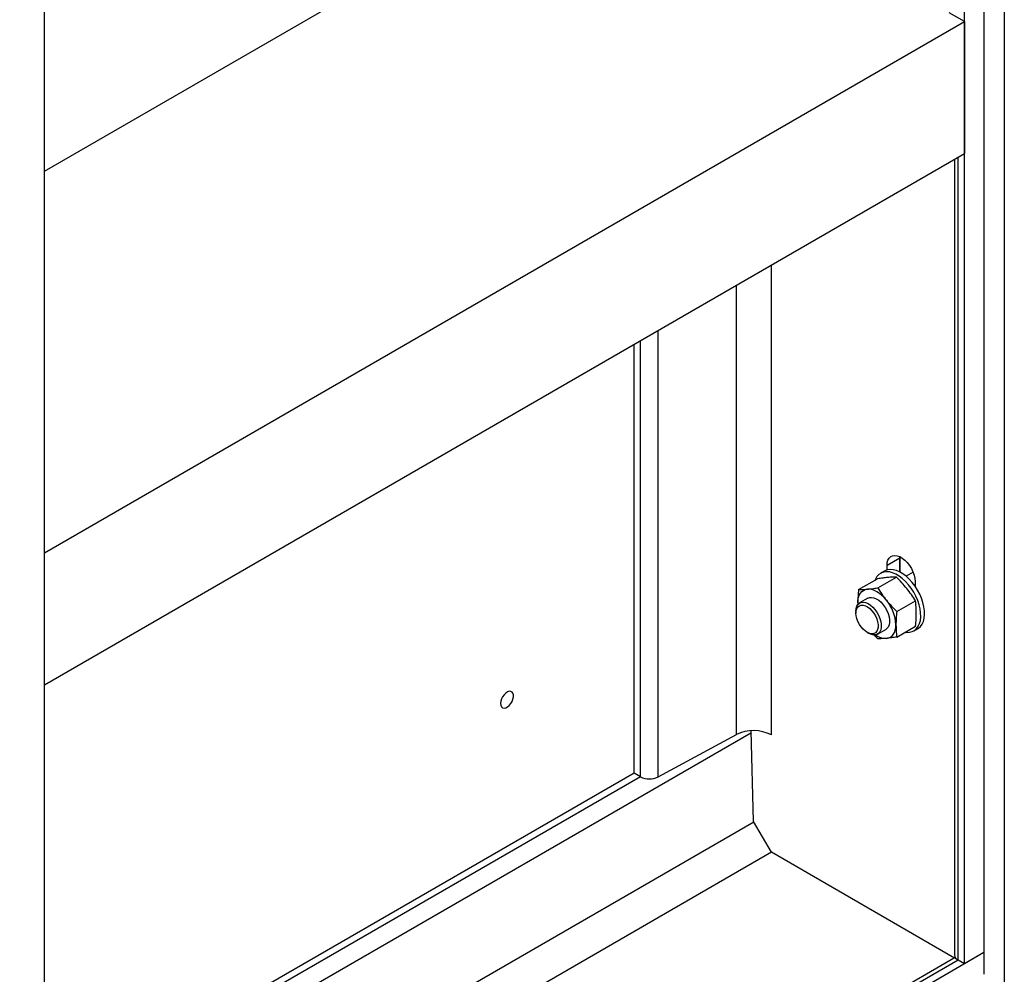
# Model space of a CAD drawing. Header units: millimetres. Extents: x 0 to 25230, y 0 to 17820.
# Tile 148 of 214: x 20274 to 20822, y 9525 to 10056. Entities that reach past the tile are written whole.
import ezdxf

# ---------------------------------------------------------------- set-up
doc = ezdxf.new("R2010")
doc.units = ezdxf.units.MM
doc.linetypes.add('SLD-Sólida', pattern=[0])
doc.layers.add('REFERÊNCIAS', color=9, linetype='SLD-Sólida')

msp = doc.modelspace()

# ---------------------------------------------------------------- linework, layer by layer
at = {"layer": 'REFERÊNCIAS', "linetype": 'SLD-Sólida', "lineweight": 25, "ltscale": 30}
for p, q in [((20821.95, 10473.6), (20821.95, 7388.79)), ((20810.63, 10467.07), (20810.63, 9525.06)), ((20799.85, 9530.9), (20799.85, 10460.85)), ((20287.91, 9235.36), (20287.91, 10165.31)), ((20287.91, 9971.84), (20616, 10161.25)), ((20799.85, 10055.12), (20791.35, 10060.03)), ((20287.91, 9759.58), (20799.85, 10055.12)), ((20799.85, 10055.12), (20799.85, 9981.63)), ((20287.91, 9686.09), (20799.85, 9981.63)), ((20794.25, 9978.39), (20794.25, 9535.81)), ((20796.3, 9532.95), (20796.3, 9979.58)), ((20692.37, 9658.26), (20692.37, 9919.58)), ((20672.9, 9658.45), (20672.9, 9908.34)), ((20629.29, 9634.89), (20629.29, 9883.17)), ((20619.56, 9634.98), (20619.56, 9877.55)), ((20616, 9637.03), (20616, 9875.5)), ((20287.91, 9686.09), (20287.91, 9759.58)), ((20763.77, 9756.65), (20756.72, 9752.57)), ((20763.77, 9756.65), (20763.8, 9757.43)), ((20763.77, 9748.89), (20763.77, 9756.65)), ((20763.96, 9757.35), (20763.95, 9756.77)), ((20763.95, 9748.8), (20763.95, 9756.77)), ((20763.98, 9756.77), (20763.95, 9756.77)), ((20764, 9757.33), (20763.98, 9756.77)), ((20764.5, 9757.07), (20763.98, 9756.77)), ((20763.98, 9748.78), (20763.98, 9756.77)), ((20756.72, 9750.02), (20756.72, 9752.57)), ((20751.5, 9740.03), (20761.94, 9746.05)), ((20755.25, 9749.41), (20753.13, 9748.18)), ((20771.19, 9748.8), (20767.28, 9746.54)), ((20771.04, 9749.17), (20771.04, 9748.71)), ((20740.89, 9739.08), (20751.33, 9745.1)), ((20750.29, 9744.92), (20750.06, 9744.37)), ((20772.27, 9743.59), (20772.27, 9741.04)), ((20746.06, 9734.29), (20741.47, 9731.64)), ((20740.45, 9731.75), (20740.49, 9730.79)), ((20740.45, 9731.75), (20740.51, 9730.56)), ((20762.11, 9726.83), (20772.54, 9732.86)), ((20739.39, 9727.06), (20739.39, 9726.04)), ((20762.11, 9712.69), (20772.54, 9718.71)), ((20745.58, 9715.32), (20746.46, 9714.81)), ((20751.5, 9711.74), (20749.33, 9714.01)), ((20751.46, 9714.32), (20756.06, 9716.97)), ((20771.62, 9716.14), (20773.75, 9717.36)), ((20681.21, 9659.33), (20287.91, 9432.28)), ((20629.29, 9634.89), (20672.9, 9658.45)), ((20682.48, 9610.07), (20681.18, 9660.59)), ((20616, 9637.03), (20287.91, 9447.62)), ((20619.56, 9634.98), (20616, 9637.03)), ((20619.56, 9634.98), (20287.91, 9443.52)), ((20682.64, 9609.79), (20287.91, 9381.92)), ((20692.37, 9592.94), (20682.48, 9610.07)), ((20692.37, 9592.94), (20287.91, 9359.44)), ((20794.24, 9534.13), (20692.37, 9592.94)), ((20810.63, 9537.12), (19332.05, 8683.55)), ((20810.63, 9537.12), (20799.85, 9530.9)), ((20794.69, 9534.39), (20287.91, 9241.83)), ((20796.3, 9532.95), (20287.91, 9239.46)), ((20799.85, 9530.9), (20796.3, 9532.95))]:
    msp.add_line(p, q, dxfattribs=at)
at = {"layer": 'REFERÊNCIAS', "linetype": 'SLD-Sólida', "lineweight": 25, "ltscale": 30, "flags": 128}
for points in [[(20756.72, 9752.57), (20756.85, 9754.15), (20757.24, 9755.52), (20757.88, 9756.63), (20758.75, 9757.45), (20759.81, 9757.96), (20761.03, 9758.13), (20762.37, 9757.95), (20763.78, 9757.44), (20765.21, 9756.61), (20766.62, 9755.49), (20767.96, 9754.12), (20769.18, 9752.55), (20770.24, 9750.82), (20771.11, 9748.99), (20771.75, 9747.14), (20772.14, 9745.32), (20772.27, 9743.59)], [(20766.79, 9715.39), (20767.59, 9715.3), (20769.21, 9715.34), (20770.69, 9715.7), (20772.02, 9716.39), (20773.15, 9717.38), (20774.08, 9718.66), (20774.78, 9720.2), (20775.24, 9721.98), (20775.44, 9723.95), (20775.4, 9726.09), (20775.1, 9728.34), (20774.55, 9730.67), (20773.76, 9733.02), (20772.76, 9735.36), (20771.55, 9737.64), (20770.16, 9739.81), (20768.62, 9741.83), (20766.96, 9743.66), (20765.21, 9745.27), (20763.41, 9746.63), (20761.58, 9747.7), (20759.77, 9748.47), (20758.01, 9748.92), (20756.34, 9749.05), (20754.78, 9748.85), (20753.37, 9748.32), (20752.14, 9747.48), (20751.11, 9746.34), (20750.29, 9744.92), (20750.29, 9744.92)], [(20773.75, 9717.36), (20774.14, 9717.61), (20775.27, 9718.6), (20776.2, 9719.88), (20776.9, 9721.43), (20777.36, 9723.2), (20777.56, 9725.18), (20777.52, 9727.31), (20777.22, 9729.56), (20776.67, 9731.89), (20775.88, 9734.25), (20774.88, 9736.58), (20773.67, 9738.86), (20772.28, 9741.03), (20770.74, 9743.05), (20769.08, 9744.89), (20767.33, 9746.5), (20765.53, 9747.85), (20763.7, 9748.92), (20761.89, 9749.69), (20760.13, 9750.15), (20758.46, 9750.27), (20756.9, 9750.07), (20755.5, 9749.54), (20755.25, 9749.41)], [(20740.45, 9731.75), (20740.55, 9733.3), (20740.82, 9734.72), (20741.26, 9735.97), (20741.88, 9737.06), (20742.65, 9737.94), (20743.56, 9738.62), (20744.6, 9739.08), (20745.76, 9739.3)], [(20756.36, 9733.18), (20755.12, 9734.6), (20753.81, 9735.88), (20752.45, 9736.97), (20751.06, 9737.88), (20749.68, 9738.57), (20748.32, 9739.05), (20747, 9739.29), (20745.76, 9739.3)], [(20746.06, 9734.29), (20746.96, 9734.65), (20748.12, 9734.75), (20749.39, 9734.53), (20750.72, 9733.98), (20752.07, 9733.13), (20753.37, 9732.01), (20754.6, 9730.66), (20755.69, 9729.13), (20756.62, 9727.47), (20757.35, 9725.74), (20757.85, 9724.01), (20758.1, 9722.34), (20758.1, 9720.79), (20757.85, 9719.41), (20757.35, 9718.26), (20756.62, 9717.37), (20756.06, 9716.97)], [(20739.39, 9727.06), (20739.52, 9728.53), (20739.9, 9729.8), (20740.52, 9730.83), (20741.35, 9731.57), (20742.36, 9732), (20743.53, 9732.1), (20744.8, 9731.87), (20746.13, 9731.33), (20747.47, 9730.48), (20748.78, 9729.36), (20750, 9728.01), (20751.1, 9726.48), (20752.02, 9724.82), (20752.75, 9723.09), (20753.25, 9721.36), (20753.5, 9719.69), (20753.5, 9718.14), (20753.25, 9716.76), (20752.75, 9715.61), (20752.02, 9714.72), (20751.1, 9714.13), (20750, 9713.86), (20748.78, 9713.93), (20747.47, 9714.31), (20746.46, 9714.81)], [(20739.39, 9726.04), (20739.52, 9727.4), (20739.9, 9728.57), (20740.5, 9729.48), (20741.32, 9730.11), (20742.31, 9730.42), (20743.43, 9730.41), (20744.64, 9730.07), (20745.89, 9729.42), (20747.13, 9728.49), (20748.31, 9727.31), (20749.37, 9725.93), (20750.28, 9724.41), (20750.99, 9722.81), (20751.48, 9721.2), (20751.74, 9719.64), (20751.74, 9718.19), (20751.48, 9716.92), (20750.99, 9715.88), (20750.28, 9715.1), (20749.37, 9714.63), (20748.31, 9714.48), (20747.13, 9714.66), (20745.89, 9715.15), (20744.64, 9715.95), (20743.43, 9717.01), (20742.31, 9718.29), (20741.32, 9719.75), (20740.5, 9721.32), (20739.9, 9722.93), (20739.52, 9724.53), (20739.39, 9726.04)], [(20756.36, 9711.96), (20757.52, 9712.19), (20758.56, 9712.64), (20759.48, 9713.32), (20760.25, 9714.2), (20760.86, 9715.29), (20761.31, 9716.55), (20761.58, 9717.96), (20761.67, 9719.51)], [(20541.69, 9675.78), (20541.82, 9674.74), (20542.21, 9673.92), (20542.83, 9673.4), (20543.63, 9673.21), (20544.56, 9673.36), (20545.54, 9673.85), (20546.5, 9674.64), (20547.37, 9675.66), (20548.09, 9676.85), (20548.6, 9678.12), (20548.87, 9679.36), (20548.87, 9680.49), (20548.6, 9681.43), (20548.09, 9682.11), (20547.37, 9682.47), (20546.5, 9682.49), (20545.54, 9682.16), (20544.56, 9681.52), (20543.63, 9680.6), (20542.83, 9679.49), (20542.21, 9678.25), (20541.82, 9676.98), (20541.69, 9675.78)]]:
    msp.add_lwpolyline(points, dxfattribs=at)
at = {"layer": 'REFERÊNCIAS', "linetype": 'SLD-Sólida', "lineweight": 25, "ltscale": 900}
for centre, radius, start, end in [((20738.67, 9718.45), 23.02, 2.6393, 39.7721), ((20756.11, 9721.82), 9.86, 233.4878, 271.5037), ((20682.45, 9639.16), 21.52, 62.5655, 116.3376), ((20624.52, 9644.58), 10.81, 242.6952, 296.2079), ((20797.69, 9536.12), 3.46, 185.1347, 246.1854)]:
    msp.add_arc(centre, radius, start, end, dxfattribs=at)
at = {"layer": 'REFERÊNCIAS', "linetype": 'SLD-Sólida', "lineweight": 25, "ltscale": 30}
for points, knots in [([(20757.07, 9745.83), (20756.16, 9745.74), (20754.35, 9745.56), (20752.34, 9745.25), (20751.33, 9745.1)], [0, 0, 0, 0, 0.498791, 1, 1, 1, 1]), ([(20761.94, 9746.05), (20761.18, 9746.04), (20759.67, 9746.03), (20757.94, 9745.9), (20757.07, 9745.83)], [0, 0, 0, 0, 0.498963, 1, 1, 1, 1]), ([(20767.68, 9739.71), (20766.77, 9740.8), (20764.95, 9742.98), (20762.94, 9745.03), (20761.94, 9746.05)], [0, 0, 0, 0, 0.498791, 1, 1, 1, 1]), ([(20745.76, 9739.3), (20746.66, 9739.39), (20748.48, 9739.57), (20750.49, 9739.88), (20751.5, 9740.03)], [0, 0, 0, 0, 0.498791, 1, 1, 1, 1]), ([(20751.5, 9740.03), (20752.25, 9738.86), (20753.77, 9736.53), (20755.5, 9734.29), (20756.36, 9733.18)], [0, 0, 0, 0, 0.498963, 1, 1, 1, 1]), ([(20740.89, 9739.08), (20740.77, 9737.84), (20740.52, 9735.34), (20740.48, 9732.95), (20740.45, 9731.75)], [0, 0, 0, 0, 0.498963, 1, 1, 1, 1]), ([(20740.89, 9739.08), (20741.65, 9739.09), (20743.16, 9739.1), (20744.89, 9739.23), (20745.76, 9739.3)], [0, 0, 0, 0, 0.498963, 1, 1, 1, 1]), ([(20772.54, 9732.86), (20771.79, 9734.02), (20770.28, 9736.36), (20768.55, 9738.59), (20767.68, 9739.71)], [0, 0, 0, 0, 0.498963, 1, 1, 1, 1]), ([(20756.36, 9733.18), (20757.27, 9732.09), (20759.09, 9729.91), (20761.1, 9727.86), (20762.11, 9726.83)], [0, 0, 0, 0, 0.498791, 1, 1, 1, 1]), ([(20772.98, 9726.04), (20772.96, 9727.21), (20772.92, 9729.55), (20772.67, 9731.75), (20772.54, 9732.86)], [0, 0, 0, 0, 0.498791, 1, 1, 1, 1]), ([(20762.11, 9726.83), (20761.98, 9725.59), (20761.73, 9723.1), (20761.69, 9720.71), (20761.67, 9719.51)], [0, 0, 0, 0, 0.4989632, 1, 1, 1, 1]), ([(20772.54, 9718.71), (20772.61, 9719.34), (20772.87, 9721.84), (20772.93, 9724.24), (20772.98, 9726.04)], [0, 0, 0, 0, 0.251673, 1, 1, 1, 1]), ([(20761.67, 9719.51), (20761.72, 9717.77), (20761.78, 9715.44), (20762.04, 9713.24), (20762.11, 9712.69)], [0, 0, 0, 0, 0.748327, 1, 1, 1, 1]), ([(20762.11, 9712.69), (20761.1, 9712.54), (20759.09, 9712.24), (20757.27, 9712.05), (20756.36, 9711.96)], [0, 0, 0, 0, 0.498963, 1, 1, 1, 1]), ([(20756.36, 9711.96), (20755.5, 9711.9), (20753.77, 9711.76), (20752.26, 9711.75), (20751.5, 9711.74)], [0, 0, 0, 0, 0.4987908, 1, 1, 1, 1])]:
    msp.add_open_spline(points, degree=3, knots=knots, dxfattribs=at)

doc.saveas('drawing.dxf')
